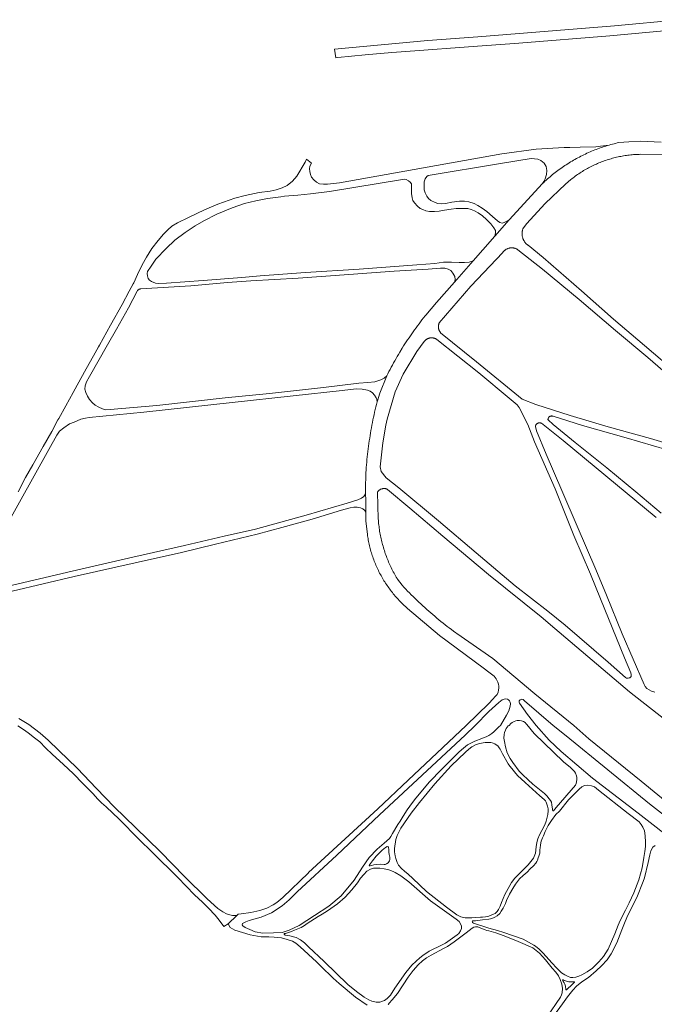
# Model space of a CAD drawing. Extents: x 146402 to 164798, y 455483 to 464134.
# Tile 5 of 256: x 149580 to 150148, y 457751 to 458631. Entities that reach past the tile are written whole.
import ezdxf

# ---------------------------------------------------------------- set-up
doc = ezdxf.new("R2010")
doc.units = 0
doc.header["$LTSCALE"] = 0.2
doc.layers.add('B-XX-VH-VERHARDING_ASFALT-GV', color=252, linetype='CONTINUOUS', lineweight=18)
doc.layers.add('B-XX-VH-VERHARDING_FUNDERING_ZAND-GV', color=252, linetype='CONTINUOUS', lineweight=18)

msp = doc.modelspace()

# ---------------------------------------------------------------- linework, layer by layer
at = {"layer": 'B-XX-VH-VERHARDING_ASFALT-GV'}
msp.add_lwpolyline([(150169.889, 458630.9), (150112.336, 458625.419), (149990.15, 458615.505), (149945.527, 458612.263), (149862.021, 458604.644), (149863.012, 458596.86), (149864.876, 458597.035), (149889.491, 458599.356), (149913.322, 458601.456), (149933.693, 458603.046), (149981.709, 458606.758), (150026.889, 458609.961), (150108.245, 458616.566), (150163.075, 458621.62)], dxfattribs=at)
at = {"layer": 'B-XX-VH-VERHARDING_FUNDERING_ZAND-GV'}
for points in [[(149540.388, 458128.869), (149606.28, 458246.686), (149613.605, 458259.474), (149616.102, 458262.999), (149619.759, 458266.109), (149624.971, 458269.609), (149628.938, 458271.241), (149635.161, 458273.652), (149639.362, 458274.661), (149642.628, 458275.361), (149691.359, 458280.097), (149770.389, 458288.78), (149825.13, 458294.494), (149868.936, 458299.261), (149881.262, 458300.751), (149886.865, 458300.622), (149891.486, 458299.83), (149893.727, 458298.803), (149895.874, 458297.264), (149897.741, 458295.258), (149899.142, 458292.925), (149899.72, 458291.251), (149900.113, 458289.335), (149900.288, 458290.025), (149902.441, 458297.125), (149908.684, 458312.378), (149906.288, 458310.354), (149903.278, 458308.813), (149898.136, 458307.125), (149891.896, 458306.463), (149883.818, 458306.097), (149852.129, 458302.048), (149803.83, 458296.69), (149764.213, 458292.8), (149703.012, 458286.049), (149661.356, 458282.309), (149657.39, 458282.236), (149654.307, 458282.97), (149651.003, 458284.364), (149647.918, 458286.273), (149645.421, 458288.328), (149642.851, 458291.264), (149640.869, 458294.42), (149639.4, 458297.649), (149638.739, 458300.658), (149638.885, 458303.521), (149640.061, 458307.064), (149642.889, 458311.928), (149659.042, 458340.105), (149667.043, 458354.237), (149677.582, 458373.386), (149685.405, 458388.317), (149685.664, 458388.663), (149685.953, 458388.985), (149686.269, 458389.279), (149686.611, 458389.544), (149686.976, 458389.776), (149687.36, 458389.975), (149687.76, 458390.138), (149688.174, 458390.264), (149688.597, 458390.353), (149733.564, 458393.106), (149766.23, 458395.987), (149787.167, 458397.372), (149829.568, 458399.929), (149874.824, 458403.217), (149915.322, 458405.992), (149945.821, 458407.791), (149956.783, 458408.795), (149960.528, 458408.795), (149963.633, 458407.928), (149966.007, 458406.65), (149967.973, 458404.368), (149969.616, 458401.401), (149969.89, 458398.753), (149969.429, 458396.347), (149975.582, 458403.266), (149986.006, 458415.226), (149982.55, 458414.193), (149978.23, 458413.834), (149973.478, 458413.689), (149966.567, 458414.121), (149959.366, 458414.193), (149951.734, 458412.898), (149935.642, 458411.738), (149884.13, 458407.918), (149836.133, 458404.822), (149795.404, 458401.941), (149778.933, 458400.562), (149744.467, 458397.677), (149711.544, 458395.428), (149704.927, 458395.112), (149701.775, 458395.428), (149698.278, 458396.98), (149696.572, 458398.058), (149695.358, 458399.674), (149694.55, 458401.83), (149694.235, 458403.895), (149694.775, 458405.736), (149697.99, 458410.661), (149702.148, 458416.896), (149711.45, 458426.294), (149719.214, 458433.704), (149728.27, 458440.648), (149737.433, 458446.668), (149745.099, 458450.968), (149756.726, 458457.118), (149770.356, 458462.718), (149781.501, 458466.675), (149791.453, 458469.006), (149802.078, 458470.957), (149814.048, 458472.534), (149817.378, 458473.005), (149829.28, 458474.073), (149840.395, 458475.355), (149857.61, 458477.452), (149924.704, 458488.318), (149926.213, 458487.964), (149928.264, 458486.874), (149929.793, 458485.565), (149930.71, 458484.038), (149930.96, 458481.227), (149930.82, 458475.518), (149931.307, 458471.549), (149932.153, 458469.35), (149933.574, 458467.222), (149936.146, 458464.25), (149938.677, 458462.166), (149940.972, 458461.081), (149943.716, 458460.08), (149947.07, 458459.515), (149951.339, 458459.558), (149955.52, 458459.819), (149960.399, 458460.516), (149966.301, 458461.558), (149970.875, 458462.08), (149974.621, 458462.21), (149978.585, 458462.254), (149981.286, 458461.993), (149984.335, 458461.079), (149987.166, 458459.947), (149990.476, 458458.162), (149994.282, 458455.411), (149997.941, 458452.32), (150001.774, 458448.489), (150004.649, 458444.919), (150005.912, 458442.35), (150006.086, 458440.304), (150005.439, 458437.523), (150018.089, 458452.037), (150015.569, 458450.446), (150013.787, 458449.447), (150011.961, 458449.1), (150009.874, 458449.447), (150007.787, 458451.228), (150003.441, 458455.095), (149998.298, 458459.54), (149994.124, 458462.538), (149990.211, 458464.927), (149986.822, 458466.708), (149982.257, 458468.099), (149978.257, 458468.663), (149973.721, 458468.62), (149966.81, 458467.708), (149961.375, 458466.709), (149957.924, 458466.415), (149954.535, 458466.719), (149951.883, 458467.458), (149948.274, 458469.283), (149946.146, 458471.15), (149944.581, 458473.149), (149943.059, 458476.104), (149942.189, 458478.927), (149942.057, 458482.466), (149942.318, 458485.898), (149943.014, 458488.721), (149944.448, 458490.633), (149945.708, 458491.72), (150010.354, 458502.189), (150037.933, 458506.695), (150043.759, 458506.133), (150046.545, 458504.951), (150049.418, 458502.756), (150051.277, 458499.59), (150051.952, 458496.129), (150051.613, 458492.447), (150050.389, 458488.774), (150049.164, 458486.368), (150048.049, 458484.398), (150049.142, 458485.44), (150050.246, 458486.471), (150051.361, 458487.49), (150052.486, 458488.497), (150053.622, 458489.492), (150054.769, 458490.476), (150055.926, 458491.446), (150057.093, 458492.405), (150058.271, 458493.351), (150059.458, 458494.285), (150060.655, 458495.206), (150061.862, 458496.114), (150063.078, 458497.01), (150064.304, 458497.892), (150065.539, 458498.762), (150066.783, 458499.618), (150068.036, 458500.461), (150069.298, 458501.291), (150070.569, 458502.108), (150071.848, 458502.911), (150073.136, 458503.7), (150074.432, 458504.475), (150075.736, 458505.237), (150077.048, 458505.985), (150078.368, 458506.72), (150079.696, 458507.44), (150081.031, 458508.146), (150082.374, 458508.837), (150083.723, 458509.515), (150085.08, 458510.178), (150086.444, 458510.827), (150087.815, 458511.461), (150089.192, 458512.081), (150090.576, 458512.686), (150091.966, 458513.276), (150093.363, 458513.852), (150094.765, 458514.413), (150096.173, 458514.958), (150097.587, 458515.489), (150099.007, 458516.005), (150100.431, 458516.506), (150101.861, 458516.992), (150103.297, 458517.463), (150104.737, 458517.918), (150106.181, 458518.358), (150107.631, 458518.783), (150100.072, 458517.807), (150095.799, 458517.256), (150081.745, 458516.827), (150072.544, 458516.747), (150067.417, 458516.702), (150042.257, 458515.108), (150011.568, 458510.906), (149866.447, 458484.942), (149855.848, 458483.849), (149852.018, 458483.78), (149848.6, 458484.19), (149845.796, 458485.557), (149843.538, 458487.608), (149841.488, 458490), (149840.598, 458492.529), (149839.847, 458495.127), (149839.504, 458497.655), (149839.778, 458499.842), (149841.283, 458502.576), (149836.954, 458506.187), (149835.828, 458503.549), (149828.38, 458490.896), (149824.529, 458486.504), (149819.593, 458482.762), (149815.231, 458480.469), (149809.643, 458478.733), (149804.273, 458477.703), (149794.564, 458476.293), (149782.007, 458473.791), (149772.677, 458471.242), (149757.459, 458466.019), (149745.634, 458460.922), (149731.259, 458453.981), (149721.627, 458449.239), (149716.419, 458446.42), (149712.839, 458443.003), (149708.879, 458439.099), (149704.094, 458433.487), (149698.669, 458426.329), (149693.778, 458418.661), (149689.873, 458411.774), (149685.642, 458403.043), (149682.375, 458395.642), (149681.903, 458394.755), (149678.361, 458388.104), (149672.003, 458376.207), (149661.688, 458357.747), (149651.831, 458339.886), (149650.989, 458338.36), (149647.953, 458333.029), (149638.281, 458316.044), (149629.968, 458300.881), (149628.124, 458297.517), (149621.615, 458285.749), (149615.311, 458274.442), (149614.589, 458273.088), (149609.127, 458262.837), (149601.359, 458249.472), (149592.13, 458233.016), (149585.675, 458221.519), (149578.883, 458208.953)], [(150154.31, 458521.406), (150135.603, 458522.425), (150125.308, 458521.723), (150116.448, 458521.015), (150116.414, 458521.007), (150114.94, 458520.675), (150113.47, 458520.328), (150112.005, 458519.965), (150110.542, 458519.586), (150109.084, 458519.192), (150107.631, 458518.783), (150106.181, 458518.358), (150104.737, 458517.918), (150103.297, 458517.463), (150101.861, 458516.992), (150100.431, 458516.506), (150099.007, 458516.005), (150097.587, 458515.489), (150096.173, 458514.958), (150094.765, 458514.413), (150093.363, 458513.852), (150091.966, 458513.276), (150090.576, 458512.686), (150089.192, 458512.081), (150087.815, 458511.461), (150086.444, 458510.827), (150085.08, 458510.178), (150083.723, 458509.515), (150082.374, 458508.837), (150081.031, 458508.146), (150079.696, 458507.44), (150078.368, 458506.72), (150077.048, 458505.985), (150075.736, 458505.237), (150074.432, 458504.475), (150073.136, 458503.7), (150071.848, 458502.911), (150070.569, 458502.108), (150069.298, 458501.291), (150068.036, 458500.461), (150066.783, 458499.618), (150065.539, 458498.762), (150064.304, 458497.892), (150063.078, 458497.01), (150061.862, 458496.114), (150060.655, 458495.206), (150059.458, 458494.285), (150058.271, 458493.351), (150057.093, 458492.405), (150055.926, 458491.446), (150054.769, 458490.476), (150053.622, 458489.492), (150052.486, 458488.497), (150051.361, 458487.49), (150050.246, 458486.471), (150049.142, 458485.44), (150048.049, 458484.398), (150018.089, 458452.037), (150005.439, 458437.523), (149994.59, 458425.075), (149986.006, 458415.226), (149975.582, 458403.266), (149969.429, 458396.347), (149953.264, 458378.168), (149943.608, 458366.859), (149942.957, 458366.047), (149941.591, 458364.322), (149940.237, 458362.588), (149938.896, 458360.844), (149937.568, 458359.091), (149936.252, 458357.328), (149934.949, 458355.555), (149933.66, 458353.773), (149932.383, 458351.981), (149931.119, 458350.181), (149929.869, 458348.371), (149928.631, 458346.552), (149927.407, 458344.724), (149926.196, 458342.888), (149924.999, 458341.042), (149923.815, 458339.188), (149922.644, 458337.326), (149920.344, 458333.575), (149919.214, 458331.687), (149918.098, 458329.791), (149916.997, 458327.888), (149915.908, 458325.976), (149914.834, 458324.056), (149913.774, 458322.128), (149912.728, 458320.193), (149911.696, 458318.251), (149910.678, 458316.301), (149909.674, 458314.343), (149908.684, 458312.378), (149902.441, 458297.125), (149900.288, 458290.025), (149900.113, 458289.335), (149899.535, 458287.026), (149898.973, 458284.713), (149898.426, 458282.397), (149897.894, 458280.076), (149897.379, 458277.753), (149896.879, 458275.425), (149896.394, 458273.095), (149895.926, 458270.761), (149895.473, 458268.424), (149895.035, 458266.084), (149894.614, 458263.742), (149894.208, 458261.396), (149893.818, 458259.048), (149893.444, 458256.697), (149893.085, 458254.344), (149892.742, 458251.988), (149892.416, 458249.631), (149892.104, 458247.271), (149891.809, 458244.909), (149891.53, 458242.545), (149891.267, 458240.179), (149891.019, 458237.812), (149890.788, 458235.442), (149890.572, 458233.072), (149890.372, 458230.7), (149890.189, 458228.327), (149890.021, 458225.952), (149889.765, 458210.61), (149889.793, 458208.132), (149889.878, 458200.482), (149889.987, 458190.716), (149890.076, 458182.79), (149891.393, 458170.56), (149891.53, 458169.623), (149891.731, 458168.332), (149891.948, 458167.043), (149892.181, 458165.757), (149892.43, 458164.474), (149892.694, 458163.194), (149892.974, 458161.917), (149893.269, 458160.644), (149893.581, 458159.375), (149893.907, 458158.109), (149894.249, 458156.848), (149894.607, 458155.591), (149894.98, 458154.338), (149895.368, 458153.09), (149895.771, 458151.846), (149896.19, 458150.608), (149896.624, 458149.375), (149897.072, 458148.148), (149897.536, 458146.926), (149898.015, 458145.709), (149898.508, 458144.499), (149899.016, 458143.295), (149899.539, 458142.097), (149900.077, 458140.905), (149900.629, 458139.72), (149901.196, 458138.542), (149901.776, 458137.372), (149902.372, 458136.208), (149902.981, 458135.051), (149903.604, 458133.902), (149904.242, 458132.761), (149904.893, 458131.628), (149905.558, 458130.503), (149906.238, 458129.386), (149906.93, 458128.277), (149907.636, 458127.177), (149908.356, 458126.085), (149909.088, 458125.003), (149909.834, 458123.929), (149910.593, 458122.865), (149911.365, 458121.81), (149912.15, 458120.765), (149912.947, 458119.729), (149913.758, 458118.703), (149914.58, 458117.687), (149915.415, 458116.682), (149916.262, 458115.686), (149917.122, 458114.701), (149917.993, 458113.727), (149918.876, 458112.763), (149919.771, 458111.81), (149920.677, 458110.868), (149921.595, 458109.938), (149922.524, 458109.018), (149923.465, 458108.11), (149924.416, 458107.214), (149925.378, 458106.329), (149926.351, 458105.456), (149927.335, 458104.595), (149956.043, 458080.516), (149994.833, 458051.525), (150000, 458047.485), (150004.773, 458043.883), (150006.648, 458041.746), (150008.073, 458038.708), (150008.71, 458036.908), (150009.01, 458035.014), (150009.048, 458033.627), (150008.804, 458031.396), (150008.392, 458029.595), (150007.417, 458027.702), (150005.679, 458025.694), (150003.685, 458023.389), (150000, 458019.704), (149979.638, 458000), (149948.528, 457970.321), (149927.859, 457950.981), (149900.755, 457925.418), (149838.671, 457868.358), (149838.644, 457868.331), (149815.725, 457846.168), (149810.427, 457841.794), (149807.188, 457839.605), (149801.442, 457836.558), (149795.249, 457834.542), (149787.137, 457832.888), (149778.58, 457831.528), (149775.812, 457831.371), (149774.557, 457830.11), (149766.986, 457822.499), (149768.493, 457819.296), (149772.906, 457816.879), (149786.591, 457812.867), (149796.259, 457811.022), (149803.123, 457810.874), (149807.995, 457810.727), (149814.637, 457810.063), (149819.508, 457808.734), (149824.306, 457807.11), (149827.406, 457805.265), (149831.391, 457802.165), (149845.747, 457788.511), (149849.732, 457784.747), (149860.748, 457774.082), (149866.062, 457769.284), (149880.676, 457756.959), (149891.304, 457750.021)], [(150169.527, 458313.916), (150139.205, 458339.749), (150111.492, 458363.076), (150082.915, 458388.528), (150048.494, 458418.185), (150035.134, 458429.222), (150034.88, 458429.408), (150034.523, 458429.685), (150034.176, 458429.975), (150033.84, 458430.276), (150033.514, 458430.59), (150033.2, 458430.915), (150032.898, 458431.251), (150032.607, 458431.597), (150032.329, 458431.953), (150032.064, 458432.319), (150031.812, 458432.694), (150031.573, 458433.078), (150031.348, 458433.47), (150031.137, 458433.87), (150030.94, 458434.277), (150030.758, 458434.691), (150030.591, 458435.11), (150030.438, 458435.536), (150030.301, 458435.967), (150030.179, 458436.402), (150030.073, 458436.841), (150029.982, 458437.284), (150029.907, 458437.729), (150029.847, 458438.178), (150029.804, 458438.628), (150029.777, 458439.079), (150029.765, 458439.53), (150029.769, 458439.983), (150029.79, 458440.434), (150029.826, 458440.885), (150029.879, 458441.333), (150029.947, 458441.78), (150030.031, 458442.224), (150030.131, 458442.665), (150030.246, 458443.102), (150030.377, 458443.535), (150030.522, 458443.963), (150033.723, 458448.439), (150050.52, 458466.451), (150068.624, 458483.772), (150073.508, 458488.054), (150074.337, 458488.711), (150075.347, 458489.495), (150076.368, 458490.266), (150077.398, 458491.024), (150078.437, 458491.769), (150079.486, 458492.502), (150080.543, 458493.221), (150081.61, 458493.926), (150082.685, 458494.619), (150083.769, 458495.297), (150084.862, 458495.963), (150085.962, 458496.614), (150087.071, 458497.252), (150088.187, 458497.876), (150089.311, 458498.485), (150090.443, 458499.081), (150091.582, 458499.662), (150092.729, 458500.229), (150093.882, 458500.782), (150095.042, 458501.321), (150096.209, 458501.844), (150097.382, 458502.353), (150098.561, 458502.848), (150099.747, 458503.327), (150100.938, 458503.792), (150102.136, 458504.242), (150103.338, 458504.677), (150104.546, 458505.096), (150105.76, 458505.501), (150106.978, 458505.89), (150108.201, 458506.264), (150109.428, 458506.623), (150110.66, 458506.966), (150111.896, 458507.294), (150113.136, 458507.607), (150114.38, 458507.904), (150115.628, 458508.185), (150116.879, 458508.451), (150118.133, 458508.701), (150119.39, 458508.935), (150120.65, 458509.154), (150121.913, 458509.357), (150123.178, 458509.544), (150124.445, 458509.715), (150125.714, 458509.87), (150126.986, 458510.01), (150128.258, 458510.133), (150129.533, 458510.24), (150130.808, 458510.332), (150132.085, 458510.408), (150133.362, 458510.468), (150134.64, 458510.511), (150135.919, 458510.539), (150160.055, 458510.056)], [(150178.32, 458246.349), (150144.684, 458256.355), (150106.685, 458267.066), (150072.924, 458277.135), (150042.219, 458287.003), (150029.829, 458291.737), (149989, 458324.978), (149956.933, 458351.069), (149956.863, 458351.149), (149956.635, 458351.423), (149956.421, 458351.707), (149956.22, 458352), (149956.031, 458352.302), (149955.857, 458352.612), (149955.697, 458352.929), (149955.551, 458353.254), (149955.42, 458353.585), (149955.303, 458353.921), (149955.202, 458354.262), (149955.117, 458354.607), (149955.047, 458354.956), (149954.992, 458355.308), (149954.954, 458355.661), (149954.931, 458356.016), (149954.925, 458356.372), (149954.934, 458356.727), (149954.96, 458357.082), (149955.001, 458357.435), (149955.058, 458357.786), (149955.131, 458358.135), (149955.22, 458358.479), (149955.323, 458358.819), (149955.442, 458359.154), (149955.576, 458359.483), (149955.725, 458359.806), (149983.94, 458392.737), (150012.58, 458422.858), (150012.696, 458423.019), (150012.937, 458423.331), (150013.19, 458423.633), (150013.456, 458423.925), (150013.733, 458424.206), (150014.021, 458424.475), (150014.32, 458424.732), (150014.629, 458424.977), (150014.948, 458425.209), (150015.276, 458425.429), (150015.613, 458425.635), (150015.957, 458425.826), (150016.309, 458426.004), (150016.668, 458426.168), (150017.034, 458426.317), (150017.405, 458426.45), (150017.781, 458426.569), (150018.161, 458426.672), (150018.546, 458426.76), (150018.934, 458426.833), (150019.324, 458426.889), (150019.716, 458426.93), (150020.11, 458426.955), (150020.504, 458426.963), (150020.898, 458426.956), (150021.292, 458426.933), (150021.684, 458426.894), (150022.075, 458426.839), (150022.463, 458426.768), (150022.847, 458426.681), (150023.228, 458426.579), (150023.604, 458426.462), (150023.976, 458426.33), (150024.341, 458426.182), (150024.7, 458426.02), (150025.053, 458425.843), (150025.398, 458425.653), (150025.734, 458425.448), (150026.063, 458425.23), (150048.127, 458407.979), (150080.812, 458380.7), (150113.433, 458352.922), (150142.141, 458328.905), (150167.118, 458307.524)], [(150148.588, 458029.708), (150145.663, 458030.608), (150143.338, 458031.696), (150141.425, 458033.008), (150139.888, 458034.921), (150138.875, 458036.646), (150119.225, 458081.946), (150105.2, 458116.447), (150095.88, 458139.356), (150078.916, 458178.056), (150065.338, 458210.052), (150051.2, 458242.424), (150042.749, 458263.294), (150041.706, 458267.166), (150041.719, 458267.288), (150041.757, 458267.528), (150041.81, 458267.765), (150041.879, 458267.998), (150041.963, 458268.226), (150042.062, 458268.448), (150042.175, 458268.662), (150042.302, 458268.869), (150042.442, 458269.067), (150042.595, 458269.256), (150042.76, 458269.434), (150042.937, 458269.6), (150043.124, 458269.755), (150043.321, 458269.897), (150043.527, 458270.026), (150043.741, 458270.14), (150043.962, 458270.241), (150044.189, 458270.327), (150044.421, 458270.397), (150044.658, 458270.453), (150044.897, 458270.492), (150045.139, 458270.516), (150045.382, 458270.523), (150045.624, 458270.515), (150045.866, 458270.491), (150046.105, 458270.451), (150046.341, 458270.395), (150046.573, 458270.323), (150046.8, 458270.237), (150047.021, 458270.136), (150066.412, 458254.705), (150104.754, 458223.222), (150149.869, 458185.97)], [(150154.253, 458189.756), (150131.391, 458208.938), (150105.478, 458230.136), (150077.139, 458253.029), (150057.563, 458268.96), (150052.966, 458273.035), (150052.964, 458273.05), (150052.948, 458273.277), (150052.948, 458273.504), (150052.964, 458273.731), (150052.996, 458273.956), (150053.044, 458274.178), (150053.107, 458274.396), (150053.185, 458274.609), (150053.278, 458274.817), (150053.385, 458275.017), (150053.507, 458275.209), (150053.641, 458275.392), (150053.788, 458275.566), (150053.947, 458275.728), (150054.117, 458275.879), (150054.297, 458276.018), (150054.486, 458276.144), (150054.683, 458276.256), (150054.889, 458276.353), (150055.1, 458276.437), (150055.317, 458276.505), (150055.538, 458276.557), (150055.762, 458276.594), (150055.988, 458276.615), (150056.215, 458276.62), (150056.442, 458276.609), (150056.667, 458276.583), (150056.89, 458276.54), (150057.11, 458276.482), (150057.325, 458276.408), (150057.534, 458276.32), (150083.755, 458267.969), (150122.813, 458257.065), (150159.627, 458246.359)], [(149573.561, 458119.995), (149629.195, 458133.055), (149686.415, 458146.029), (149725.125, 458154.655), (149755.455, 458161.985), (149792.877, 458171.03), (149814.788, 458177.016), (149841.852, 458184.41), (149868.228, 458192.321), (149875.865, 458194.515), (149879.173, 458195.101), (149882.327, 458195.101), (149885.296, 458194.607), (149887.43, 458193.68), (149889.193, 458192.227), (149889.987, 458190.716), (149889.878, 458200.482), (149889.793, 458208.132), (149889.289, 458206.294), (149888.231, 458204.783), (149886.204, 458203.005), (149882.972, 458201.607), (149873.293, 458198.808), (149836.687, 458187.944), (149791.375, 458175.537), (149763.195, 458169.073), (149727.736, 458160.824), (149681.498, 458150.266), (149627.337, 458137.864), (149568.755, 458124.278)], [(150169.304, 457923.072), (150136.174, 457950.14), (150089.582, 457988.007), (150075.977, 458000), (150041.102, 458028.302), (150003.643, 458059.719), (149971.384, 458082.09), (149970.377, 458082.827), (149968.465, 458084.24), (149966.564, 458085.666), (149964.672, 458087.105), (149962.789, 458088.556), (149960.917, 458090.021), (149959.054, 458091.497), (149957.201, 458092.986), (149955.359, 458094.488), (149953.526, 458096.002), (149951.704, 458097.528), (149949.892, 458099.067), (149948.09, 458100.617), (149946.299, 458102.18), (149944.519, 458103.755), (149942.749, 458105.341), (149940.989, 458106.94), (149939.241, 458108.55), (149937.503, 458110.172), (149935.777, 458111.806), (149934.061, 458113.451), (149932.356, 458115.107), (149930.663, 458116.775), (149928.981, 458118.455), (149927.31, 458120.146), (149925.651, 458121.848), (149924.003, 458123.56), (149922.366, 458125.284), (149918.399, 458130.666), (149917.96, 458131.383), (149917.255, 458132.562), (149916.562, 458133.748), (149915.884, 458134.943), (149915.22, 458136.145), (149914.569, 458137.356), (149913.933, 458138.573), (149913.312, 458139.798), (149912.704, 458141.03), (149912.111, 458142.269), (149911.532, 458143.515), (149910.968, 458144.768), (149910.418, 458146.027), (149909.883, 458147.292), (149909.363, 458148.564), (149908.858, 458149.841), (149908.368, 458151.125), (149907.892, 458152.414), (149907.432, 458153.708), (149906.987, 458155.008), (149906.557, 458156.312), (149906.142, 458157.622), (149905.743, 458158.937), (149905.359, 458160.256), (149904.99, 458161.579), (149904.636, 458162.906), (149904.299, 458164.238), (149903.976, 458165.573), (149903.669, 458166.913), (149903.378, 458168.255), (149903.103, 458169.601), (149902.843, 458170.95), (149902.599, 458172.302), (149902.37, 458173.657), (149902.158, 458175.014), (149901.961, 458176.374), (149901.78, 458177.735), (149901.615, 458179.099), (149901.466, 458180.465), (149901.333, 458181.832), (149901.216, 458183.201), (149901.115, 458184.571), (149900.349, 458208.525), (149900.455, 458208.685), (149900.652, 458208.958), (149900.861, 458209.222), (149901.082, 458209.475), (149901.315, 458209.717), (149901.56, 458209.948), (149901.815, 458210.167), (149902.08, 458210.374), (149902.355, 458210.568), (149902.639, 458210.748), (149902.93, 458210.915), (149903.23, 458211.068), (149903.536, 458211.206), (149903.849, 458211.33), (149904.168, 458211.438), (149904.49, 458211.532), (149904.818, 458211.61), (149905.148, 458211.672), (149905.481, 458211.718), (149905.816, 458211.749), (149906.152, 458211.763), (149906.488, 458211.762), (149906.824, 458211.745), (149907.159, 458211.711), (149907.491, 458211.662), (149907.821, 458211.597), (149908.148, 458211.516), (149908.47, 458211.42), (149908.787, 458211.309), (149909.099, 458211.183), (149909.404, 458211.042), (149929.225, 458194.237), (149958.989, 458169.092), (149999.752, 458135.041), (150046.859, 458097.032), (150059.205, 458086.69), (150125.806, 458030.064), (150164.374, 458000)], [(150203.568, 457866.992), (150133.758, 457921.603), (150092.684, 457952.918), (150064.607, 457976.598), (150053.999, 457986.816), (150042.442, 458000), (150034.708, 458009.795), (150027.358, 458019.845), (150027.114, 458020.783), (150027.264, 458022.02), (150027.958, 458022.77), (150028.82, 458023.258), (150029.683, 458023.389), (150030.639, 458023.052), (150032.064, 458022.02), (150057.554, 458000), (150069.179, 457990.554), (150143.83, 457929.894), (150172.054, 457907.729)], [(149578.799, 457999.709), (149583.789, 457996.239), (149587.978, 457993.357), (149593.62, 457989.019), (149598.285, 457985.223), (149603.396, 457980.003), (149609.634, 457973.984), (149619.198, 457965.283), (149628.474, 457956.769), (149636.843, 457948.13), (149645.915, 457939.105), (149650.254, 457934.008), (149653.401, 457930.917), (149657.74, 457927.121), (149669.363, 457916.035), (149687.059, 457898.279), (149699.227, 457886.318), (149721.811, 457864.007), (149736.775, 457848.641), (149743.824, 457841.92), (149749.175, 457836.571), (149755.228, 457830.303), (149758.741, 457825.819), (149762.916, 457820.234), (149766.986, 457822.499), (149774.557, 457830.11), (149772.762, 457830.08), (149770.805, 457830.145), (149768.233, 457830.557), (149765.213, 457831.65), (149761.934, 457833.42), (149757.614, 457836.437), (149748.076, 457844.982), (149727.808, 457864.944), (149706.396, 457886.881), (149683.946, 457908.859), (149664.982, 457927.252), (149649.093, 457943.718), (149631.697, 457961.634), (149615.236, 457977.677), (149605.7, 457986.696), (149598.517, 457993.043), (149588.552, 458000.717), (149579.702, 458006.18)], [(150040.852, 457716.752), (150066.038, 457750.988), (150070.426, 457757.402), (150075.133, 457763.33), (150078.458, 457766.819), (150083.312, 457770.731), (150089.208, 457774.647), (150096.14, 457780.514), (150100.783, 457784.912), (150105.839, 457790.494), (150109.575, 457795.654), (150114.476, 457805.755), (150119.093, 457817.107), (150121.296, 457823.234), (150123.488, 457828.341), (150128.075, 457837.55), (150132.424, 457846.258), (150138.144, 457860.396), (150139.175, 457863.668), (150142.532, 457877.484), (150143.932, 457884.408), (150144.823, 457887.888), (150146.62, 457891.094), (150148.979, 457892.493)], [(149909.83, 457750.228), (149910.15, 457750.768), (149910.845, 457751.638), (149913.649, 457754.781), (149918.225, 457760.243), (149927.968, 457774.857), (149932.47, 457780.761), (149936.677, 457785.854), (149940.81, 457789.397), (149944.279, 457792.201), (149948.338, 457794.563), (149959.336, 457800.468), (149963.026, 457802.313), (149968.894, 457806.557), (149971.366, 457808.439), (149979.891, 457814.676), (149985.029, 457818.841), (149986.708, 457819.685), (149988.24, 457819.88), (149990.113, 457819.811), (149994.476, 457818.233), (149996.802, 457817.357), (149998.35, 457816.753), (150000, 457816.237), (150006.242, 457814.525), (150013.832, 457811.841), (150026.158, 457806.949), (150039.53, 457801.296), (150045.251, 457796.31), (150050.766, 457790.559), (150056.565, 457783.07), (150059.917, 457779.257), (150062.501, 457776.207), (150063.835, 457772.874), (150065.241, 457768.637), (150065.812, 457764.676), (150065.547, 457761.059), (150064.894, 457759.04), (150064.067, 457757.09), (150060.368, 457751.269), (150042.384, 457725.022)]]:
    msp.add_lwpolyline(points, dxfattribs=at)
for points in [[(149903.671, 458227.117), (149902.878, 458231.174), (149905.345, 458252.619), (149907.973, 458268.325), (149908.995, 458273.685), (149916.216, 458298.352), (149923.272, 458314.038), (149935.65, 458334.19), (149942.177, 458343.143), (149942.18, 458343.147), (149942.405, 458343.435), (149942.643, 458343.712), (149942.892, 458343.979), (149943.153, 458344.235), (149943.424, 458344.48), (149943.707, 458344.712), (149943.999, 458344.931), (149944.3, 458345.138), (149944.61, 458345.331), (149944.928, 458345.51), (149945.254, 458345.676), (149945.587, 458345.827), (149945.926, 458345.963), (149946.271, 458346.084), (149946.62, 458346.19), (149946.974, 458346.281), (149947.332, 458346.356), (149947.692, 458346.415), (149948.055, 458346.458), (149948.419, 458346.486), (149948.784, 458346.497), (149949.15, 458346.493), (149949.514, 458346.473), (149949.878, 458346.436), (149950.24, 458346.384), (149950.599, 458346.316), (149950.954, 458346.232), (149951.306, 458346.133), (149951.653, 458346.019), (149951.994, 458345.889), (149952.33, 458345.745), (149952.659, 458345.586), (149952.981, 458345.413), (149953.294, 458345.226), (149953.6, 458345.025), (149991.139, 458315.229), (150018.293, 458292.529), (150025.314, 458286.572), (150027.3, 458284.255), (150034.841, 458269.127), (150041.008, 458253.506), (150059.282, 458211.635), (150075.935, 458169.833), (150090.935, 458135.087), (150099.95, 458113.091), (150121.4, 458060.44), (150126.95, 458047.089), (150127.475, 458045.514), (150127.438, 458044.615), (150127.269, 458043.771), (150126.8, 458043.077), (150126.125, 458042.646), (150125.525, 458042.402), (150124.719, 458042.29), (150123.913, 458042.308), (150123.087, 458042.365), (150122.3, 458042.852), (150106.7, 458056.633), (150068.299, 458089.559), (150052.728, 458102.099), (150023.714, 458124.91), (149988.793, 458154.258), (149955.053, 458182.788), (149919.634, 458212.263), (149908.323, 458221.358)], [(149779.505, 457821.613), (149779.727, 457822.942), (149782.66, 457824.4), (149785.651, 457825.502), (149796.341, 457828.641), (149805.553, 457832.587), (149815.052, 457838.6), (149821.379, 457844.012), (149828.512, 457851.197), (149863.967, 457883.876), (149902.141, 457919.961), (149978.711, 457991.393), (149987.711, 458000), (150000, 458012.529), (150009.01, 458020.389), (150011.898, 458022.789), (150013.623, 458023.539), (150015.311, 458023.689), (150016.736, 458023.464), (150017.673, 458022.883), (150018.498, 458022.039), (150019.098, 458020.745), (150019.361, 458019.17), (150019.136, 458017.07), (150018.573, 458015.158), (150017.861, 458013.133), (150015.873, 458009.12), (150010.328, 458000), (150009.046, 457998.763), (150008.214, 457997.978), (150006.448, 457996.198), (150004.403, 457994.313), (150002.601, 457992.777), (150000, 457991.029), (149998.848, 457990.344), (149997.667, 457989.847), (149995.777, 457989.178), (149993.907, 457988.415), (149987.382, 457985.908), (149981.035, 457982.512), (149977.271, 457979.708), (149973.359, 457976.239), (149962.731, 457965.537), (149957.786, 457960.592), (149946.973, 457949.41), (149934.721, 457934.944), (149931.621, 457931.106), (149927.119, 457924.463), (149923.429, 457919.002), (149920.661, 457914.389), (149918.594, 457911.363), (149913.797, 457903.355), (149912.431, 457900.55), (149911.287, 457899), (149906.342, 457894.645), (149900.142, 457889.258), (149893.057, 457882.024), (149887.152, 457873.389), (149879.55, 457861.727), (149867.963, 457847.704), (149856.818, 457838.331), (149844.123, 457829.917), (149830.469, 457820.986), (149821.317, 457816.927), (149815.043, 457815.008), (149807.367, 457814.491), (149797.994, 457814.343), (149790.908, 457815.524), (149786.148, 457817.554), (149782.199, 457819.362), (149780.059, 457820.765)], [(150013.599, 457988.732), (150013.796, 457991.862), (150014.137, 457993.601), (150015.015, 457995.847), (150015.636, 457997.171), (150016.501, 457998.426), (150017.436, 457999.472), (150018.179, 458000), (150019.757, 458001.621), (150021.015, 458002.609), (150022.656, 458003.602), (150024.067, 458004.09), (150025.512, 458004.254), (150027.48, 458004.451), (150029.355, 458004.02), (150030.948, 458003.514), (150032.533, 458002.529), (150033.467, 458001.525), (150033.999, 458000.779), (150040.669, 457992.83), (150066.84, 457967.474), (150072.978, 457962.351), (150076.642, 457958.818), (150077.587, 457957.222), (150078.603, 457955.035), (150078.887, 457953.367), (150078.86, 457951.212), (150078.177, 457948.045), (150077.417, 457946.512), (150060.245, 457926.491), (150058.03, 457923.702), (150057.578, 457923.596), (150057.265, 457923.629), (150057.02, 457924.185), (150056.877, 457925.262), (150056.481, 457929.05), (150055.951, 457931.343), (150055.111, 457932.731), (150053.992, 457934.361), (150051.827, 457937.03), (150049.768, 457939.005), (150039.48, 457947.381), (150035.154, 457951.399), (150030.13, 457956.109), (150027.267, 457959.227), (150021.607, 457966.786), (150019.159, 457970.533), (150016.359, 457975.599), (150014.949, 457980.879), (150013.957, 457985.743)], [(149915.651, 457887.016), (149915.651, 457890.042), (149916.758, 457897.865), (149918.161, 457901.629), (149921.408, 457908.051), (149930.56, 457921.631), (149938.089, 457931.078), (149951.817, 457947.832), (149966.356, 457963.849), (149979.199, 457976.1), (149982.225, 457978.758), (149984.882, 457980.898), (149988.646, 457982.817), (149991.871, 457983.715), (149995.028, 457984.521), (149996.844, 457984.698), (149998.603, 457984.742), (150000, 457984.752), (150001.709, 457984.655), (150002.966, 457984.485), (150003.832, 457984.215), (150005.325, 457983.521), (150006.685, 457982.622), (150008.044, 457981.618), (150009.371, 457980.093), (150010.036, 457978.774), (150012.347, 457974.437), (150017.317, 457965.606), (150018.015, 457964.809), (150018.995, 457963.283), (150025.77, 457955.102), (150032.469, 457948.868), (150045.655, 457936.955), (150049.387, 457933.875), (150050.644, 457932.489), (150051.344, 457931.274), (150051.976, 457929.573), (150052.643, 457927.733), (150052.965, 457925.369), (150053.076, 457923.597), (150052.775, 457920.396), (150051.44, 457914.516), (150050.114, 457911.225), (150047.299, 457906.051), (150045.332, 457902.115), (150043.815, 457898.493), (150043.027, 457895.292), (150042.276, 457891.569), (150041.637, 457885.76), (150039.845, 457881.302), (150035.138, 457875.444), (150028.487, 457868.605), (150023.152, 457863.439), (150020.245, 457859.534), (150017.274, 457854.308), (150014.374, 457848.803), (150011.479, 457841.804), (150010.031, 457838.391), (150008.79, 457835.396), (150007.372, 457833.514), (150005.813, 457831.943), (150004.269, 457831.138), (150002.186, 457830.261), (150000, 457829.533), (149997.18, 457828.886), (149994.381, 457828.649), (149992.603, 457828.529), (149988.083, 457828.404), (149984.762, 457828.035), (149978.931, 457828.108), (149975.02, 457828.773), (149971.329, 457830.655), (149962.177, 457837.408), (149944.168, 457851.653), (149932.064, 457863.167), (149927.864, 457866.945), (149924.462, 457869.809), (149921.867, 457872.074), (149919.305, 457874.911), (149918.087, 457877.347), (149916.832, 457881.037), (149916.094, 457883.547)], [(149985.201, 457824.396), (149985.294, 457824.888), (149985.747, 457825.174), (149987.979, 457825.257), (149994.446, 457826.189), (150000, 457826.798), (150001.484, 457827.112), (150003.395, 457827.588), (150004.298, 457827.922), (150005.408, 457828.517), (150007.455, 457829.794), (150009.742, 457831.923), (150011.195, 457833.98), (150012.785, 457836.489), (150014.89, 457840.704), (150015.958, 457843.42), (150018.545, 457849.166), (150021.516, 457854.323), (150023.936, 457858.157), (150027.535, 457862.829), (150030.723, 457865.692), (150034.327, 457868.904), (150037.029, 457871.765), (150040.113, 457874.523), (150041.948, 457876.755), (150042.984, 457878.48), (150043.519, 457879.578), (150044.295, 457881.493), (150044.845, 457882.99), (150045.513, 457885.809), (150045.781, 457888.626), (150045.913, 457890.608), (150046.148, 457892.8), (150046.592, 457895.079), (150046.882, 457896.471), (150047.415, 457898.003), (150048.07, 457899.569), (150048.794, 457901.345), (150050.449, 457905.107), (150053.21, 457910.645), (150056.045, 457914.967), (150059.989, 457920.475), (150063.177, 457923.338), (150071.415, 457933.521), (150077.165, 457939.453), (150080.699, 457942.874), (150083.264, 457945.178), (150085.693, 457946.299), (150088.544, 457946.449), (150091.813, 457946.113), (150094.53, 457944.976), (150098.156, 457942.138), (150124.797, 457921.374), (150134.49, 457913.899), (150136.238, 457911.472), (150137.777, 457908.905), (150139.249, 457905.781), (150139.891, 457901.194), (150140.12, 457895.701), (150140.134, 457891.876), (150139.525, 457887.215), (150138.571, 457881.996), (150137.285, 457872.534), (150134.125, 457861.952), (150129.856, 457850.254), (150125.508, 457841.25), (150122.402, 457834.928), (150117.43, 457825.521), (150115.602, 457821.481), (150114.261, 457817.513), (150112.736, 457813.672), (150106.856, 457800.103), (150102.534, 457793.342), (150098.484, 457788.528), (150092.733, 457782.944), (150088.086, 457779.589), (150083.089, 457776.98), (150080.485, 457775.945), (150077.915, 457775.067), (150075.308, 457774.744), (150073.222, 457774.736), (150070.472, 457775.7), (150067.894, 457777.046), (150065.071, 457778.948), (150062.908, 457780.94), (150060.918, 457783.053), (150056.311, 457787.695), (150048.664, 457796.499), (150044.966, 457800.101), (150041.723, 457802.558), (150040.19, 457803.456), (150035.659, 457806.36), (150030.684, 457808.839), (150021.076, 457812.142), (150013.556, 457814.756), (150007.777, 457816.752), (150000, 457818.642), (149986.17, 457823.207), (149985.449, 457823.772)], [(149893.168, 457874.524), (149893.122, 457874.893), (149893.205, 457875.336), (149894.109, 457876.637), (149896.046, 457879.072), (149899.22, 457883.205), (149904.534, 457888.446), (149907.56, 457890.955), (149909.147, 457891.656), (149909.929, 457891.592), (149910.365, 457891.084), (149910.439, 457888.676), (149910.623, 457886.683), (149910.955, 457884.654), (149911.509, 457882.218), (149911.546, 457880.115), (149911.14, 457878.786), (149910.697, 457877.937), (149909.931, 457877.107), (149908.455, 457876.166), (149907.145, 457875.742), (149906.453, 457875.603), (149902.836, 457875.825), (149899.737, 457875.714), (149897.264, 457875.492), (149895.061, 457874.851), (149893.758, 457874.348), (149893.315, 457874.358)], [(149817.041, 457813.347), (149817.077, 457813.605), (149817.299, 457813.873), (149817.511, 457813.974), (149818.055, 457814.085), (149823.443, 457815.783), (149826.285, 457816.816), (149829.311, 457818.071), (149832.226, 457819.436), (149835.179, 457821.097), (149837.43, 457822.942), (149847.32, 457829.216), (149850.936, 457831.245), (149855.734, 457834.271), (149864.701, 457840.582), (149871.639, 457846.413), (149877.396, 457852.908), (149882.415, 457859.329), (149885.293, 457863.351), (149888.061, 457866.672), (149891.014, 457869.551), (149894.076, 457871.544), (149896.734, 457872.429), (149902.38, 457872.282), (149906.365, 457871.839), (149910.572, 457870.843), (149914.558, 457869.293), (149916.366, 457868.518), (149921.348, 457865.528), (149928.36, 457860.214), (149947.845, 457843.091), (149970.836, 457826.78), (149973.345, 457824.676), (149975.117, 457822.056), (149975.633, 457820.433), (149975.449, 457818.403), (149974.784, 457816.447), (149973.087, 457814.011), (149971.648, 457812.757), (149961.167, 457805.45), (149958.252, 457803.826), (149946.59, 457798.069), (149940.87, 457794.305), (149938.25, 457792.091), (149934.892, 457789.286), (149931.054, 457785.522), (149925.666, 457779.101), (149915.85, 457765.077), (149912.012, 457758.951), (149909.059, 457755.925), (149906.55, 457754.08), (149902.564, 457752.604), (149899.391, 457752.604), (149895.405, 457753.49), (149892.822, 457754.523), (149888.578, 457756.922), (149881.677, 457762.051), (149874.001, 457768.251), (149852.597, 457788.843), (149838.574, 457802.018), (149834.994, 457805.634), (149831.599, 457808.218), (149827.613, 457810.506), (149821.93, 457811.76), (149817.982, 457812.554), (149817.41, 457812.784), (149817.114, 457813.052)], [(150065.847, 457772.388), (150065.82, 457772.571), (150065.898, 457772.632), (150066.028, 457772.658), (150066.189, 457772.624), (150066.283, 457772.598), (150066.433, 457772.538), (150067.495, 457772.09), (150068.714, 457771.608), (150070.332, 457771.11), (150071.637, 457770.854), (150073.655, 457770.618), (150075.045, 457770.657), (150075.914, 457770.765), (150076.244, 457770.871), (150076.444, 457770.897), (150076.609, 457770.854), (150076.67, 457770.742), (150076.671, 457770.577), (150076.611, 457770.437), (150073.545, 457767.471), (150070.738, 457764.818), (150069.872, 457763.98), (150069.404, 457763.583), (150069.195, 457763.582), (150069.06, 457763.647), (150069.034, 457763.808), (150069.037, 457763.981), (150068.527, 457766.861), (150067.964, 457768.563), (150067.368, 457769.882), (150066.616, 457771.2), (150065.987, 457772.137)]]:
    msp.add_lwpolyline(points, close=True, dxfattribs=at)

doc.saveas('drawing.dxf')
